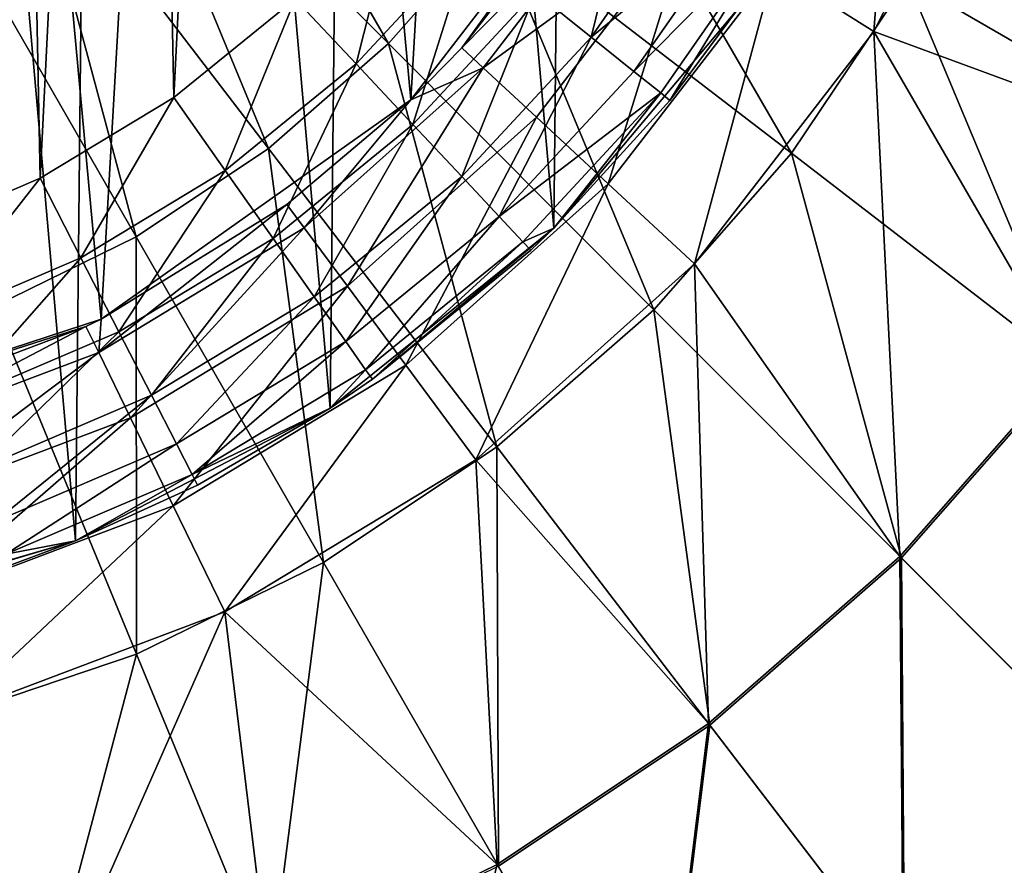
# Model space of a CAD drawing. Header units: millimetres. Extents: x 64 to 3333, y 103 to 3347.
# Tile 146 of 256: x 1862 to 1876, y 126 to 138. Entities that reach past the tile are written whole.
import ezdxf

# ---------------------------------------------------------------- set-up
doc = ezdxf.new("R2010")
doc.units = ezdxf.units.MM
doc.header["$LTSCALE"] = 25.4
doc.layers.get('0').update_dxf_attribs({"true_color": 0xff5454})

# ---------------------------------------------------------------- blocks, each defined once
blk = doc.blocks.new('SPIDER-6785-9743.STL')
at = {"color": 0}
mesh = blk.add_polyface(dxfattribs=at)
corners = [(1834.21, 154.758, 114.71), (1834.125, 146.467, 114.71), (1833.759, 150.617, 114.71), (1835.292, 142.469, 114.71), (1835.461, 158.732, 114.71), (1837.218, 138.775, 114.71), (1837.462, 162.385, 114.71), (1839.827, 135.527, 114.71), (1840.138, 165.578, 114.71), (1843.02, 132.852, 114.71), (1843.385, 168.187, 114.71), (1846.673, 130.85, 114.71), (1847.079, 170.113, 114.71), (1850.647, 129.6, 114.71), (1851.078, 171.281, 114.71), (1854.788, 129.148, 114.71), (1855.228, 171.646, 114.71), (1858.938, 129.514, 114.71), (1859.369, 171.195, 114.71), (1862.937, 130.682, 114.71), (1863.343, 169.945, 114.71), (1866.631, 132.607, 114.71), (1866.996, 167.943, 114.71), (1869.878, 135.217, 114.71), (1870.189, 165.267, 114.71), (1872.554, 138.409, 114.71), (1872.798, 162.02, 114.71), (1874.555, 142.063, 114.71), (1874.724, 158.326, 114.71), (1875.806, 146.036, 114.71), (1875.891, 154.327, 114.71), (1876.257, 150.178, 114.71)]
mesh.append_faces([[corners[k] for k in face] for face in [(0, 1, 2), (29, 30, 31)]], dxfattribs={"vtx0": -1, "color": 0})
mesh.append_faces([[corners[k] for k in face] for face in [(1, 0, 3), (3, 4, 5), (5, 6, 7), (7, 8, 9), (9, 10, 11), (11, 12, 13), (13, 14, 15), (15, 16, 17), (17, 18, 19), (19, 20, 21), (21, 22, 23), (23, 24, 25), (25, 26, 27), (27, 28, 29)]], dxfattribs={"vtx0": -1, "vtx1": -1, "color": 0})
mesh.append_faces([[corners[k] for k in face] for face in [(3, 0, 4), (5, 4, 6), (7, 6, 8), (9, 8, 10), (11, 10, 12), (13, 12, 14), (15, 14, 16), (17, 16, 18), (19, 18, 20), (21, 20, 22), (23, 22, 24), (25, 24, 26), (27, 26, 28), (29, 28, 30)]], dxfattribs={"vtx0": -1, "vtx2": -1, "color": 0})
at = {"color": 7, "true_color": 0xffffff}
mesh = blk.add_polyface(dxfattribs=at)
corners = [(1837.075, 145.977, 124.919), (1837.701, 156.847, 124.919), (1836.569, 151.459, 124.919), (1839.175, 140.888, 124.919), (1840.371, 161.662, 124.919), (1842.681, 136.643, 124.919), (1844.342, 165.476, 124.919), (1847.283, 133.621, 124.919), (1849.26, 167.95, 124.919), (1852.571, 132.089, 124.919), (1854.689, 168.864, 124.919), (1858.076, 132.184, 124.919), (1860.146, 168.138, 124.919), (1863.308, 133.898, 124.919), (1865.147, 165.835, 124.919), (1867.802, 137.077, 124.919), (1869.247, 162.161, 124.919), (1871.16, 141.44, 124.919), (1872.082, 157.441, 124.919), (1873.083, 146.599, 124.919), (1873.399, 152.095, 124.919)]
mesh.append_faces([[corners[k] for k in face] for face in [(0, 1, 2), (18, 19, 20)]], dxfattribs={"vtx0": -1, "color": 7})
mesh.append_faces([[corners[k] for k in face] for face in [(1, 3, 4), (4, 5, 6), (6, 7, 8), (8, 9, 10), (10, 11, 12), (12, 13, 14), (14, 15, 16), (16, 17, 18)]], dxfattribs={"vtx0": -1, "vtx1": -1, "color": 7})
mesh.append_faces([[corners[k] for k in face] for face in [(1, 0, 3), (4, 3, 5), (6, 5, 7), (8, 7, 9), (10, 9, 11), (12, 11, 13), (14, 13, 15), (16, 15, 17), (18, 17, 19)]], dxfattribs={"vtx0": -1, "vtx2": -1, "color": 7})
at = {"color": 0}
mesh = blk.add_polyface(dxfattribs=at)
corners = [(1838.824, 148.936, 179.71), (1839.048, 153.454, 179.71), (1838.778, 151.203, 179.71), (1839.185, 146.698, 179.71), (1839.629, 155.645, 179.71), (1839.853, 144.532, 179.71), (1840.509, 157.735, 179.71), (1840.817, 142.48, 179.71), (1841.671, 159.681, 179.71), (1842.057, 140.582, 179.71), (1843.093, 161.447, 179.71), (1843.549, 138.875, 179.71), (1844.747, 162.998, 179.71), (1845.264, 137.393, 179.71), (1846.6, 164.303, 179.71), (1847.169, 136.163, 179.71), (1848.618, 165.338, 179.71), (1849.226, 135.211, 179.71), (1850.759, 166.082, 179.71), (1851.396, 134.554, 179.71), (1852.983, 166.521, 179.71), (1853.636, 134.205, 179.71), (1855.247, 166.645, 179.71), (1855.903, 134.172, 179.71), (1857.506, 166.454, 179.71), (1858.152, 134.454, 179.71), (1859.716, 165.95, 179.71), (1860.341, 135.047, 179.71), (1861.835, 165.144, 179.71), (1862.425, 135.939, 179.71), (1863.821, 164.05, 179.71), (1864.365, 137.112, 179.71), (1865.635, 162.691, 179.71), (1866.123, 138.543, 179.71), (1867.243, 161.092, 179.71), (1867.665, 140.206, 179.71), (1868.612, 159.285, 179.71), (1868.96, 142.066, 179.71), (1869.717, 157.305, 179.71), (1869.984, 144.089, 179.71), (1870.535, 155.191, 179.71), (1870.716, 146.235, 179.71), (1871.051, 152.983, 179.71), (1871.142, 148.461, 179.71), (1871.255, 150.726, 179.71)]
mesh.append_faces([[corners[k] for k in face] for face in [(0, 1, 2), (42, 43, 44)]], dxfattribs={"vtx0": -1, "color": 0})
mesh.append_faces([[corners[k] for k in face] for face in [(1, 3, 4), (4, 5, 6), (6, 7, 8), (8, 9, 10), (10, 11, 12), (12, 13, 14), (14, 15, 16), (16, 17, 18), (18, 19, 20), (20, 21, 22), (22, 23, 24), (24, 25, 26), (26, 27, 28), (28, 29, 30), (30, 31, 32), (32, 33, 34), (34, 35, 36), (36, 37, 38), (38, 39, 40), (40, 41, 42)]], dxfattribs={"vtx0": -1, "vtx1": -1, "color": 0})
mesh.append_faces([[corners[k] for k in face] for face in [(1, 0, 3), (4, 3, 5), (6, 5, 7), (8, 7, 9), (10, 9, 11), (12, 11, 13), (14, 13, 15), (16, 15, 17), (18, 17, 19), (20, 19, 21), (22, 21, 23), (24, 23, 25), (26, 25, 27), (28, 27, 29), (30, 29, 31), (32, 31, 33), (34, 33, 35), (36, 35, 37), (38, 37, 39), (40, 39, 41), (42, 41, 43)]], dxfattribs={"vtx0": -1, "vtx2": -1, "color": 0})
at = {"color": 7, "true_color": 0xffffff}
mesh = blk.add_polyface(dxfattribs=at)
corners = [(1864.462, 143.121, 15.426), (1867.477, 137.893, 17.288), (1863.432, 141.95, 15.426), (1869.002, 139.627, 17.288)]
mesh.append_faces([[corners[k] for k in face] for face in [(0, 1, 2), (1, 0, 3)]], dxfattribs={"vtx0": -1, "color": 7})
mesh = blk.add_polyface(dxfattribs=at)
corners = [(1874.515, 138.071, 103.919), (1874.859, 142.498, 105.177), (1873.07, 138.984, 105.177), (1876.447, 141.866, 103.919)]
mesh.append_faces([[corners[k] for k in face] for face in [(0, 1, 2), (1, 0, 3)]], dxfattribs={"vtx0": -1, "color": 7})
mesh = blk.add_polyface(dxfattribs=at)
corners = [(1863.432, 141.95, 15.426), (1865.738, 136.372, 17.288), (1862.257, 140.922, 15.426), (1867.477, 137.893, 17.288)]
mesh.append_faces([[corners[k] for k in face] for face in [(0, 1, 2), (1, 0, 3)]], dxfattribs={"vtx0": -1, "color": 7})
mesh = blk.add_polyface(dxfattribs=at)
corners = [(1879.378, 136.281, 100.694), (1876.447, 141.866, 103.919), (1874.515, 138.071, 103.919)]
mesh.append_faces([[corners[k] for k in face] for face in [(0, 1, 2)]], dxfattribs={"color": 7})
mesh = blk.add_polyface(dxfattribs=at)
corners = [(1870.288, 141.546, 17.288), (1873.322, 136.303, 19.854), (1869.002, 139.627, 17.288), (1875.005, 138.814, 19.854)]
mesh.append_faces([[corners[k] for k in face] for face in [(0, 1, 2), (1, 0, 3)]], dxfattribs={"vtx0": -1, "color": 7})
mesh = blk.add_polyface(dxfattribs=at)
corners = [(1868.543, 137.83, 110.691), (1871.16, 141.44, 124.919), (1867.802, 137.077, 124.919), (1870.622, 140.531, 110.691)]
mesh.append_faces([[corners[k] for k in face] for face in [(0, 1, 2), (1, 0, 3)]], dxfattribs={"vtx0": -1, "color": 7})
mesh = blk.add_polyface(dxfattribs=at)
corners = [(1876.346, 141.523, 19.854), (1879.406, 136.265, 23.083), (1875.005, 138.814, 19.854), (1881.042, 139.57, 23.083)]
mesh.append_faces([[corners[k] for k in face] for face in [(0, 1, 2), (1, 0, 3)]], dxfattribs={"vtx0": -1, "color": 7})
mesh = blk.add_polyface(dxfattribs=at)
corners = [(1862.257, 140.922, 15.426), (1863.816, 135.092, 17.288), (1860.958, 140.057, 15.426), (1865.738, 136.372, 17.288)]
mesh.append_faces([[corners[k] for k in face] for face in [(0, 1, 2), (1, 0, 3)]], dxfattribs={"vtx0": -1, "color": 7})
at = {"color": 0}
mesh = blk.add_polyface(dxfattribs=at)
corners = [(1870.418, 137.988, 178.246), (1871.106, 140.785, 179.04), (1869.612, 138.638, 179.04), (1871.995, 140.254, 178.246)]
mesh.append_faces([[corners[k] for k in face] for face in [(0, 1, 2), (1, 0, 3)]], dxfattribs={"vtx0": -1, "color": 0})
at = {"color": 7, "true_color": 0xffffff}
mesh = blk.add_polyface(dxfattribs=at)
corners = [(1870.978, 140.306, 108.956), (1868.543, 137.83, 110.691), (1868.852, 137.544, 108.956), (1870.622, 140.531, 110.691)]
mesh.append_faces([[corners[k] for k in face] for face in [(0, 1, 2), (1, 0, 3)]], dxfattribs={"vtx0": -1, "color": 7})
mesh = blk.add_polyface(dxfattribs=at)
corners = [(1871.868, 139.744, 106.87), (1868.852, 137.544, 108.956), (1869.623, 136.828, 106.87), (1870.978, 140.306, 108.956)]
mesh.append_faces([[corners[k] for k in face] for face in [(0, 1, 2), (1, 0, 3)]], dxfattribs={"vtx0": -1, "color": 7})
at = {"color": 0}
mesh = blk.add_polyface(dxfattribs=at)
corners = [(1872.678, 139.846, 177.21), (1870.418, 137.988, 178.246), (1871.037, 137.49, 177.21), (1871.995, 140.254, 178.246)]
mesh.append_faces([[corners[k] for k in face] for face in [(0, 1, 2), (1, 0, 3)]], dxfattribs={"vtx0": -1, "color": 0})
mesh = blk.add_polyface(dxfattribs=at)
corners = [(1867.008, 137.599, 179.54), (1867.665, 140.206, 179.71), (1866.123, 138.543, 179.71), (1868.673, 139.394, 179.54)]
mesh.append_faces([[corners[k] for k in face] for face in [(0, 1, 2), (1, 0, 3)]], dxfattribs={"vtx0": -1, "color": 0})
at = {"color": 7, "true_color": 0xffffff}
mesh = blk.add_polyface(dxfattribs=at)
corners = [(1860.958, 140.057, 15.426), (1861.742, 134.073, 17.288), (1859.558, 139.369, 15.426), (1863.816, 135.092, 17.288)]
mesh.append_faces([[corners[k] for k in face] for face in [(0, 1, 2), (1, 0, 3)]], dxfattribs={"vtx0": -1, "color": 7})
at = {"color": 0}
mesh = blk.add_polyface(dxfattribs=at)
corners = [(1873.107, 139.59, 176.004), (1871.037, 137.49, 177.21), (1871.426, 137.177, 176.004), (1872.678, 139.846, 177.21)]
mesh.append_faces([[corners[k] for k in face] for face in [(0, 1, 2), (1, 0, 3)]], dxfattribs={"vtx0": -1, "color": 0})
at = {"color": 7, "true_color": 0xffffff}
mesh = blk.add_polyface(dxfattribs=at)
corners = [(1870.665, 135.86, 105.177), (1871.868, 139.744, 106.87), (1869.623, 136.828, 106.87), (1873.07, 138.984, 105.177)]
mesh.append_faces([[corners[k] for k in face] for face in [(0, 1, 2), (1, 0, 3)]], dxfattribs={"vtx0": -1, "color": 7})
mesh = blk.add_polyface(dxfattribs=at)
corners = [(1869.002, 139.627, 17.288), (1871.326, 134.033, 19.854), (1867.477, 137.893, 17.288), (1873.322, 136.303, 19.854)]
mesh.append_faces([[corners[k] for k in face] for face in [(0, 1, 2), (1, 0, 3)]], dxfattribs={"vtx0": -1, "color": 7})
at = {"color": 0}
mesh = blk.add_polyface(dxfattribs=at)
corners = [(1873.107, 139.59, 176.004), (1871.426, 137.177, 176.004), (1871.559, 137.07, 174.71)]
mesh.append_faces([[corners[k] for k in face] for face in [(0, 1, 2)]], dxfattribs={"color": 0})
mesh = blk.add_polyface(dxfattribs=at)
corners = [(1873.107, 139.59, 176.004), (1871.559, 137.07, 174.71), (1872.554, 138.409, 174.71)]
mesh.append_faces([[corners[k] for k in face] for face in [(0, 1, 2)]], dxfattribs={"color": 0})
mesh = blk.add_polyface(dxfattribs=at)
corners = [(1867.833, 136.72, 179.04), (1868.673, 139.394, 179.54), (1867.008, 137.599, 179.54), (1869.612, 138.638, 179.04)]
mesh.append_faces([[corners[k] for k in face] for face in [(0, 1, 2), (1, 0, 3)]], dxfattribs={"vtx0": -1, "color": 0})
at = {"color": 7, "true_color": 0xffffff}
mesh = blk.add_polyface(dxfattribs=at)
corners = [(1871.918, 134.697, 103.919), (1873.07, 138.984, 105.177), (1870.665, 135.86, 105.177), (1874.515, 138.071, 103.919)]
mesh.append_faces([[corners[k] for k in face] for face in [(0, 1, 2), (1, 0, 3)]], dxfattribs={"vtx0": -1, "color": 7})
mesh = blk.add_polyface(dxfattribs=at)
corners = [(1875.005, 138.814, 19.854), (1877.352, 133.201, 23.083), (1873.322, 136.303, 19.854), (1879.406, 136.265, 23.083)]
mesh.append_faces([[corners[k] for k in face] for face in [(0, 1, 2), (1, 0, 3)]], dxfattribs={"vtx0": -1, "color": 7})
at = {"color": 0}
mesh = blk.add_polyface(dxfattribs=at)
corners = [(1865.11, 136.054, 179.54), (1866.123, 138.543, 179.71), (1864.365, 137.112, 179.71), (1867.008, 137.599, 179.54)]
mesh.append_faces([[corners[k] for k in face] for face in [(0, 1, 2), (1, 0, 3)]], dxfattribs={"vtx0": -1, "color": 0})
mesh = blk.add_polyface(dxfattribs=at)
corners = [(1868.542, 135.964, 178.246), (1869.612, 138.638, 179.04), (1867.833, 136.72, 179.04), (1870.418, 137.988, 178.246)]
mesh.append_faces([[corners[k] for k in face] for face in [(0, 1, 2), (1, 0, 3)]], dxfattribs={"vtx0": -1, "color": 0})
mesh = blk.add_polyface(dxfattribs=at)
corners = [(1872.554, 138.409, 114.71), (1871.559, 137.07, 174.71), (1869.878, 135.217, 114.71)]
mesh.append_faces([[corners[k] for k in face] for face in [(0, 1, 2)]], dxfattribs={"color": 0})
mesh = blk.add_polyface(dxfattribs=at)
corners = [(1872.554, 138.409, 174.71), (1871.559, 137.07, 174.71), (1872.554, 138.409, 114.71)]
mesh.append_faces([[corners[k] for k in face] for face in [(0, 1, 2)]], dxfattribs={"color": 0})
mesh = blk.add_polyface(dxfattribs=at)
corners = [(1869.085, 135.385, 177.21), (1870.418, 137.988, 178.246), (1868.542, 135.964, 178.246), (1871.037, 137.49, 177.21)]
mesh.append_faces([[corners[k] for k in face] for face in [(0, 1, 2), (1, 0, 3)]], dxfattribs={"vtx0": -1, "color": 0})
at = {"color": 7, "true_color": 0xffffff}
mesh = blk.add_polyface(dxfattribs=at)
corners = [(1874.894, 130.454, 100.694), (1874.515, 138.071, 103.919), (1871.918, 134.697, 103.919)]
mesh.append_faces([[corners[k] for k in face] for face in [(0, 1, 2)]], dxfattribs={"color": 7})
mesh = blk.add_polyface(dxfattribs=at)
corners = [(1877.327, 133.221, 100.694), (1874.515, 138.071, 103.919), (1874.894, 130.454, 100.694)]
mesh.append_faces([[corners[k] for k in face] for face in [(0, 1, 2)]], dxfattribs={"color": 7})
mesh = blk.add_polyface(dxfattribs=at)
corners = [(1879.378, 136.281, 100.694), (1874.515, 138.071, 103.919), (1877.327, 133.221, 100.694)]
mesh.append_faces([[corners[k] for k in face] for face in [(0, 1, 2)]], dxfattribs={"color": 7})
mesh = blk.add_polyface(dxfattribs=at)
corners = [(1867.477, 137.893, 17.288), (1869.05, 132.043, 19.854), (1865.738, 136.372, 17.288), (1871.326, 134.033, 19.854)]
mesh.append_faces([[corners[k] for k in face] for face in [(0, 1, 2), (1, 0, 3)]], dxfattribs={"vtx0": -1, "color": 7})
mesh = blk.add_polyface(dxfattribs=at)
corners = [(1868.543, 137.83, 110.691), (1867.802, 137.077, 110.691), (1868.852, 137.544, 108.956)]
mesh.append_faces([[corners[k] for k in face] for face in [(0, 1, 2)]], dxfattribs={"color": 7})
mesh = blk.add_polyface(dxfattribs=at)
corners = [(1868.543, 137.83, 110.691), (1867.802, 137.077, 124.919), (1867.802, 137.077, 110.691)]
mesh.append_faces([[corners[k] for k in face] for face in [(0, 1, 2)]], dxfattribs={"color": 7})
at = {"color": 0}
mesh = blk.add_polyface(dxfattribs=at)
corners = [(1865.805, 135.068, 179.04), (1867.008, 137.599, 179.54), (1865.11, 136.054, 179.54), (1867.833, 136.72, 179.04)]
mesh.append_faces([[corners[k] for k in face] for face in [(0, 1, 2), (1, 0, 3)]], dxfattribs={"vtx0": -1, "color": 0})
at = {"color": 7, "true_color": 0xffffff}
mesh = blk.add_polyface(dxfattribs=at)
corners = [(1868.852, 137.544, 108.956), (1866.881, 134.373, 106.87), (1869.623, 136.828, 106.87), (1866.254, 135.219, 108.956)]
mesh.append_faces([[corners[k] for k in face] for face in [(0, 1, 2), (1, 0, 3)]], dxfattribs={"vtx0": -1, "color": 7})
mesh = blk.add_polyface(dxfattribs=at)
corners = [(1867.802, 137.077, 110.691), (1866.254, 135.219, 108.956), (1868.852, 137.544, 108.956)]
mesh.append_faces([[corners[k] for k in face] for face in [(0, 1, 2)]], dxfattribs={"color": 7})
at = {"color": 0}
mesh = blk.add_polyface(dxfattribs=at)
corners = [(1871.426, 137.177, 176.004), (1869.085, 135.385, 177.21), (1869.427, 135.02, 176.004), (1871.037, 137.49, 177.21)]
mesh.append_faces([[corners[k] for k in face] for face in [(0, 1, 2), (1, 0, 3)]], dxfattribs={"vtx0": -1, "color": 0})
mesh = blk.add_polyface(dxfattribs=at)
corners = [(1863.016, 134.787, 179.54), (1864.365, 137.112, 179.71), (1862.425, 135.939, 179.71), (1865.11, 136.054, 179.54)]
mesh.append_faces([[corners[k] for k in face] for face in [(0, 1, 2), (1, 0, 3)]], dxfattribs={"vtx0": -1, "color": 0})
mesh = blk.add_polyface(dxfattribs=at)
corners = [(1871.426, 137.177, 176.004), (1869.427, 135.02, 176.004), (1869.878, 135.217, 174.71)]
mesh.append_faces([[corners[k] for k in face] for face in [(0, 1, 2)]], dxfattribs={"color": 0})
mesh = blk.add_polyface(dxfattribs=at)
corners = [(1871.426, 137.177, 176.004), (1869.878, 135.217, 174.71), (1871.559, 137.07, 174.71)]
mesh.append_faces([[corners[k] for k in face] for face in [(0, 1, 2)]], dxfattribs={"color": 0})
at = {"color": 7, "true_color": 0xffffff}
mesh = blk.add_polyface(dxfattribs=at)
corners = [(1863.308, 133.898, 124.919), (1866.003, 135.557, 110.691), (1867.802, 137.077, 124.919)]
mesh.append_faces([[corners[k] for k in face] for face in [(0, 1, 2)]], dxfattribs={"color": 7})
mesh = blk.add_polyface(dxfattribs=at)
corners = [(1866.003, 135.557, 110.691), (1866.254, 135.219, 108.956), (1867.802, 137.077, 110.691)]
mesh.append_faces([[corners[k] for k in face] for face in [(0, 1, 2)]], dxfattribs={"color": 7})
mesh = blk.add_polyface(dxfattribs=at)
corners = [(1867.802, 137.077, 124.919), (1866.003, 135.557, 110.691), (1867.802, 137.077, 110.691)]
mesh.append_faces([[corners[k] for k in face] for face in [(0, 1, 2)]], dxfattribs={"color": 7})
at = {"color": 0}
mesh = blk.add_polyface(dxfattribs=at)
corners = [(1871.559, 137.07, 174.71), (1869.878, 135.217, 174.71), (1869.878, 135.217, 114.71)]
mesh.append_faces([[corners[k] for k in face] for face in [(0, 1, 2)]], dxfattribs={"color": 0})
at = {"color": 7, "true_color": 0xffffff}
mesh = blk.add_polyface(dxfattribs=at)
corners = [(1867.727, 133.231, 105.177), (1869.623, 136.828, 106.87), (1866.881, 134.373, 106.87), (1870.665, 135.86, 105.177)]
mesh.append_faces([[corners[k] for k in face] for face in [(0, 1, 2), (1, 0, 3)]], dxfattribs={"vtx0": -1, "color": 7})
at = {"color": 0}
mesh = blk.add_polyface(dxfattribs=at)
corners = [(1866.401, 134.221, 178.246), (1867.833, 136.72, 179.04), (1865.805, 135.068, 179.04), (1868.542, 135.964, 178.246)]
mesh.append_faces([[corners[k] for k in face] for face in [(0, 1, 2), (1, 0, 3)]], dxfattribs={"vtx0": -1, "color": 0})
at = {"color": 7, "true_color": 0xffffff}
mesh = blk.add_polyface(dxfattribs=at)
corners = [(1865.738, 136.372, 17.288), (1866.534, 130.367, 19.854), (1863.816, 135.092, 17.288), (1869.05, 132.043, 19.854)]
mesh.append_faces([[corners[k] for k in face] for face in [(0, 1, 2), (1, 0, 3)]], dxfattribs={"vtx0": -1, "color": 7})
mesh = blk.add_polyface(dxfattribs=at)
corners = [(1873.322, 136.303, 19.854), (1874.917, 130.432, 23.083), (1871.326, 134.033, 19.854), (1877.352, 133.201, 23.083)]
mesh.append_faces([[corners[k] for k in face] for face in [(0, 1, 2), (1, 0, 3)]], dxfattribs={"vtx0": -1, "color": 7})
at = {"color": 0}
mesh = blk.add_polyface(dxfattribs=at)
corners = [(1863.566, 133.714, 179.04), (1865.11, 136.054, 179.54), (1863.016, 134.787, 179.54), (1865.805, 135.068, 179.04)]
mesh.append_faces([[corners[k] for k in face] for face in [(0, 1, 2), (1, 0, 3)]], dxfattribs={"vtx0": -1, "color": 0})
mesh = blk.add_polyface(dxfattribs=at)
corners = [(1868.542, 135.964, 178.246), (1866.859, 133.572, 177.21), (1869.085, 135.385, 177.21), (1866.401, 134.221, 178.246)]
mesh.append_faces([[corners[k] for k in face] for face in [(0, 1, 2), (1, 0, 3)]], dxfattribs={"vtx0": -1, "color": 0})
mesh = blk.add_polyface(dxfattribs=at)
corners = [(1860.765, 133.825, 179.54), (1862.425, 135.939, 179.71), (1860.341, 135.047, 179.71), (1863.016, 134.787, 179.54)]
mesh.append_faces([[corners[k] for k in face] for face in [(0, 1, 2), (1, 0, 3)]], dxfattribs={"vtx0": -1, "color": 0})
at = {"color": 7, "true_color": 0xffffff}
mesh = blk.add_polyface(dxfattribs=at)
corners = [(1868.745, 131.857, 103.919), (1870.665, 135.86, 105.177), (1867.727, 133.231, 105.177), (1871.918, 134.697, 103.919)]
mesh.append_faces([[corners[k] for k in face] for face in [(0, 1, 2), (1, 0, 3)]], dxfattribs={"vtx0": -1, "color": 7})
mesh = blk.add_polyface(dxfattribs=at)
corners = [(1866.003, 135.557, 110.691), (1863.274, 133.411, 108.956), (1866.254, 135.219, 108.956)]
mesh.append_faces([[corners[k] for k in face] for face in [(0, 1, 2)]], dxfattribs={"color": 7})
mesh = blk.add_polyface(dxfattribs=at)
corners = [(1863.308, 133.898, 110.691), (1863.274, 133.411, 108.956), (1866.003, 135.557, 110.691)]
mesh.append_faces([[corners[k] for k in face] for face in [(0, 1, 2)]], dxfattribs={"color": 7})
mesh = blk.add_polyface(dxfattribs=at)
corners = [(1863.308, 133.898, 124.919), (1863.308, 133.898, 110.691), (1866.003, 135.557, 110.691)]
mesh.append_faces([[corners[k] for k in face] for face in [(0, 1, 2)]], dxfattribs={"color": 7})
at = {"color": 0}
mesh = blk.add_polyface(dxfattribs=at)
corners = [(1869.085, 135.385, 177.21), (1867.146, 133.163, 176.004), (1869.427, 135.02, 176.004), (1866.859, 133.572, 177.21)]
mesh.append_faces([[corners[k] for k in face] for face in [(0, 1, 2), (1, 0, 3)]], dxfattribs={"vtx0": -1, "color": 0})
at = {"color": 7, "true_color": 0xffffff}
mesh = blk.add_polyface(dxfattribs=at)
corners = [(1866.254, 135.219, 108.956), (1863.734, 132.464, 106.87), (1866.881, 134.373, 106.87), (1863.274, 133.411, 108.956)]
mesh.append_faces([[corners[k] for k in face] for face in [(0, 1, 2), (1, 0, 3)]], dxfattribs={"vtx0": -1, "color": 7})
at = {"color": 0}
mesh = blk.add_polyface(dxfattribs=at)
corners = [(1867.244, 133.024, 174.71), (1866.631, 132.607, 114.71), (1869.878, 135.217, 114.71)]
mesh.append_faces([[corners[k] for k in face] for face in [(0, 1, 2)]], dxfattribs={"color": 0})
mesh = blk.add_polyface(dxfattribs=at)
corners = [(1867.244, 133.024, 174.71), (1869.878, 135.217, 114.71), (1869.543, 134.896, 174.71)]
mesh.append_faces([[corners[k] for k in face] for face in [(0, 1, 2)]], dxfattribs={"color": 0})
mesh = blk.add_polyface(dxfattribs=at)
corners = [(1869.427, 135.02, 176.004), (1869.543, 134.896, 174.71), (1869.878, 135.217, 174.71)]
mesh.append_faces([[corners[k] for k in face] for face in [(0, 1, 2)]], dxfattribs={"color": 0})
mesh = blk.add_polyface(dxfattribs=at)
corners = [(1869.543, 134.896, 174.71), (1869.878, 135.217, 114.71), (1869.878, 135.217, 174.71)]
mesh.append_faces([[corners[k] for k in face] for face in [(0, 1, 2)]], dxfattribs={"color": 0})
at = {"color": 7, "true_color": 0xffffff}
mesh = blk.add_polyface(dxfattribs=at)
corners = [(1863.816, 135.092, 17.288), (1863.821, 129.034, 19.854), (1861.742, 134.073, 17.288), (1866.534, 130.367, 19.854)]
mesh.append_faces([[corners[k] for k in face] for face in [(0, 1, 2), (1, 0, 3)]], dxfattribs={"vtx0": -1, "color": 7})
at = {"color": 0}
mesh = blk.add_polyface(dxfattribs=at)
corners = [(1864.039, 132.793, 178.246), (1865.805, 135.068, 179.04), (1863.566, 133.714, 179.04), (1866.401, 134.221, 178.246)]
mesh.append_faces([[corners[k] for k in face] for face in [(0, 1, 2), (1, 0, 3)]], dxfattribs={"vtx0": -1, "color": 0})
mesh = blk.add_polyface(dxfattribs=at)
corners = [(1869.427, 135.02, 176.004), (1867.244, 133.024, 174.71), (1869.543, 134.896, 174.71), (1867.146, 133.163, 176.004)]
mesh.append_faces([[corners[k] for k in face] for face in [(0, 1, 2), (1, 0, 3)]], dxfattribs={"vtx0": -1, "color": 0})
mesh = blk.add_polyface(dxfattribs=at)
corners = [(1861.161, 132.686, 179.04), (1863.016, 134.787, 179.54), (1860.765, 133.825, 179.54), (1863.566, 133.714, 179.04)]
mesh.append_faces([[corners[k] for k in face] for face in [(0, 1, 2), (1, 0, 3)]], dxfattribs={"vtx0": -1, "color": 0})
at = {"color": 7, "true_color": 0xffffff}
mesh = blk.add_polyface(dxfattribs=at)
corners = [(1872.121, 128.029, 100.694), (1871.918, 134.697, 103.919), (1868.745, 131.857, 103.919)]
mesh.append_faces([[corners[k] for k in face] for face in [(0, 1, 2)]], dxfattribs={"color": 7})
mesh = blk.add_polyface(dxfattribs=at)
corners = [(1874.894, 130.454, 100.694), (1871.918, 134.697, 103.919), (1872.121, 128.029, 100.694)]
mesh.append_faces([[corners[k] for k in face] for face in [(0, 1, 2)]], dxfattribs={"color": 7})
mesh = blk.add_polyface(dxfattribs=at)
corners = [(1866.881, 134.373, 106.87), (1864.356, 131.186, 105.177), (1867.727, 133.231, 105.177), (1863.734, 132.464, 106.87)]
mesh.append_faces([[corners[k] for k in face] for face in [(0, 1, 2), (1, 0, 3)]], dxfattribs={"vtx0": -1, "color": 7})
at = {"color": 0}
mesh = blk.add_polyface(dxfattribs=at)
corners = [(1866.401, 134.221, 178.246), (1864.402, 132.086, 177.21), (1866.859, 133.572, 177.21), (1864.039, 132.793, 178.246)]
mesh.append_faces([[corners[k] for k in face] for face in [(0, 1, 2), (1, 0, 3)]], dxfattribs={"vtx0": -1, "color": 0})
at = {"color": 7, "true_color": 0xffffff}
mesh = blk.add_polyface(dxfattribs=at)
corners = [(1861.742, 134.073, 17.288), (1860.957, 128.067, 19.854), (1859.554, 133.333, 17.288), (1863.821, 129.034, 19.854)]
mesh.append_faces([[corners[k] for k in face] for face in [(0, 1, 2), (1, 0, 3)]], dxfattribs={"vtx0": -1, "color": 7})
mesh = blk.add_polyface(dxfattribs=at)
corners = [(1871.326, 134.033, 19.854), (1872.14, 128.004, 23.083), (1869.05, 132.043, 19.854), (1874.917, 130.432, 23.083)]
mesh.append_faces([[corners[k] for k in face] for face in [(0, 1, 2), (1, 0, 3)]], dxfattribs={"vtx0": -1, "color": 7})
mesh = blk.add_polyface(dxfattribs=at)
corners = [(1858.076, 132.184, 124.919), (1863.089, 133.789, 110.691), (1863.308, 133.898, 124.919)]
mesh.append_faces([[corners[k] for k in face] for face in [(0, 1, 2)]], dxfattribs={"color": 7})
mesh = blk.add_polyface(dxfattribs=at)
corners = [(1863.089, 133.789, 110.691), (1863.274, 133.411, 108.956), (1863.308, 133.898, 110.691)]
mesh.append_faces([[corners[k] for k in face] for face in [(0, 1, 2)]], dxfattribs={"color": 7})
mesh = blk.add_polyface(dxfattribs=at)
corners = [(1863.308, 133.898, 124.919), (1863.089, 133.789, 110.691), (1863.308, 133.898, 110.691)]
mesh.append_faces([[corners[k] for k in face] for face in [(0, 1, 2)]], dxfattribs={"color": 7})
mesh = blk.add_polyface(dxfattribs=at)
corners = [(1858.076, 132.184, 124.919), (1859.9, 132.587, 110.691), (1863.089, 133.789, 110.691)]
mesh.append_faces([[corners[k] for k in face] for face in [(0, 1, 2)]], dxfattribs={"color": 7})
mesh = blk.add_polyface(dxfattribs=at)
corners = [(1863.089, 133.789, 110.691), (1860.012, 132.181, 108.956), (1863.274, 133.411, 108.956), (1859.9, 132.587, 110.691)]
mesh.append_faces([[corners[k] for k in face] for face in [(0, 1, 2), (1, 0, 3)]], dxfattribs={"vtx0": -1, "color": 7})
at = {"color": 0}
mesh = blk.add_polyface(dxfattribs=at)
corners = [(1861.501, 131.707, 178.246), (1863.566, 133.714, 179.04), (1861.161, 132.686, 179.04), (1864.039, 132.793, 178.246)]
mesh.append_faces([[corners[k] for k in face] for face in [(0, 1, 2), (1, 0, 3)]], dxfattribs={"vtx0": -1, "color": 0})
mesh = blk.add_polyface(dxfattribs=at)
corners = [(1866.859, 133.572, 177.21), (1864.63, 131.642, 176.004), (1867.146, 133.163, 176.004), (1864.402, 132.086, 177.21)]
mesh.append_faces([[corners[k] for k in face] for face in [(0, 1, 2), (1, 0, 3)]], dxfattribs={"vtx0": -1, "color": 0})
at = {"color": 7, "true_color": 0xffffff}
mesh = blk.add_polyface(dxfattribs=at)
corners = [(1863.274, 133.411, 108.956), (1860.29, 131.166, 106.87), (1863.734, 132.464, 106.87), (1860.012, 132.181, 108.956)]
mesh.append_faces([[corners[k] for k in face] for face in [(0, 1, 2), (1, 0, 3)]], dxfattribs={"vtx0": -1, "color": 7})
mesh = blk.add_polyface(dxfattribs=at)
corners = [(1865.104, 129.649, 103.919), (1867.727, 133.231, 105.177), (1864.356, 131.186, 105.177), (1868.745, 131.857, 103.919)]
mesh.append_faces([[corners[k] for k in face] for face in [(0, 1, 2), (1, 0, 3)]], dxfattribs={"vtx0": -1, "color": 7})
at = {"color": 0}
mesh = blk.add_polyface(dxfattribs=at)
corners = [(1864.63, 131.642, 176.004), (1866.631, 132.607, 174.71), (1867.146, 133.163, 176.004)]
mesh.append_faces([[corners[k] for k in face] for face in [(0, 1, 2)]], dxfattribs={"color": 0})
mesh = blk.add_polyface(dxfattribs=at)
corners = [(1867.146, 133.163, 176.004), (1866.631, 132.607, 174.71), (1867.244, 133.024, 174.71)]
mesh.append_faces([[corners[k] for k in face] for face in [(0, 1, 2)]], dxfattribs={"color": 0})
at = {"color": 7, "true_color": 0xffffff}
mesh = blk.add_polyface(dxfattribs=at)
corners = [(1878.173, 127.166, 96.858), (1877.327, 133.221, 100.694), (1874.894, 130.454, 100.694), (1881.007, 130.388, 96.858)]
mesh.append_faces([[corners[k] for k in face] for face in [(0, 1, 2), (1, 0, 3)]], dxfattribs={"vtx0": -1, "color": 7})
mesh = blk.add_polyface(dxfattribs=at)
corners = [(1877.352, 133.201, 23.083), (1878.194, 127.145, 26.924), (1874.917, 130.432, 23.083), (1881.03, 130.37, 26.924)]
mesh.append_faces([[corners[k] for k in face] for face in [(0, 1, 2), (1, 0, 3)]], dxfattribs={"vtx0": -1, "color": 7})
at = {"color": 0}
mesh = blk.add_polyface(dxfattribs=at)
corners = [(1866.631, 132.607, 174.71), (1866.631, 132.607, 114.71), (1867.244, 133.024, 174.71)]
mesh.append_faces([[corners[k] for k in face] for face in [(0, 1, 2)]], dxfattribs={"color": 0})
mesh = blk.add_polyface(dxfattribs=at)
corners = [(1864.039, 132.793, 178.246), (1861.762, 130.957, 177.21), (1864.402, 132.086, 177.21), (1861.501, 131.707, 178.246)]
mesh.append_faces([[corners[k] for k in face] for face in [(0, 1, 2), (1, 0, 3)]], dxfattribs={"vtx0": -1, "color": 0})
mesh = blk.add_polyface(dxfattribs=at)
corners = [(1864.707, 131.49, 174.71), (1862.937, 130.682, 114.71), (1866.631, 132.607, 114.71)]
mesh.append_faces([[corners[k] for k in face] for face in [(0, 1, 2)]], dxfattribs={"color": 0})
mesh = blk.add_polyface(dxfattribs=at)
corners = [(1864.63, 131.642, 176.004), (1864.707, 131.49, 174.71), (1866.631, 132.607, 174.71)]
mesh.append_faces([[corners[k] for k in face] for face in [(0, 1, 2)]], dxfattribs={"color": 0})
mesh = blk.add_polyface(dxfattribs=at)
corners = [(1864.707, 131.49, 174.71), (1866.631, 132.607, 114.71), (1866.631, 132.607, 174.71)]
mesh.append_faces([[corners[k] for k in face] for face in [(0, 1, 2)]], dxfattribs={"color": 0})
at = {"color": 7, "true_color": 0xffffff}
mesh = blk.add_polyface(dxfattribs=at)
corners = [(1863.734, 132.464, 106.87), (1860.667, 129.795, 105.177), (1864.356, 131.186, 105.177), (1860.29, 131.166, 106.87)]
mesh.append_faces([[corners[k] for k in face] for face in [(0, 1, 2), (1, 0, 3)]], dxfattribs={"vtx0": -1, "color": 7})
at = {"color": 0}
mesh = blk.add_polyface(dxfattribs=at)
corners = [(1864.402, 132.086, 177.21), (1861.926, 130.485, 176.004), (1864.63, 131.642, 176.004), (1861.762, 130.957, 177.21)]
mesh.append_faces([[corners[k] for k in face] for face in [(0, 1, 2), (1, 0, 3)]], dxfattribs={"vtx0": -1, "color": 0})
at = {"color": 7, "true_color": 0xffffff}
mesh = blk.add_polyface(dxfattribs=at)
corners = [(1869.05, 132.043, 19.854), (1869.071, 125.959, 23.083), (1866.534, 130.367, 19.854), (1872.14, 128.004, 23.083)]
mesh.append_faces([[corners[k] for k in face] for face in [(0, 1, 2), (1, 0, 3)]], dxfattribs={"vtx0": -1, "color": 7})
mesh = blk.add_polyface(dxfattribs=at)
corners = [(1869.055, 125.987, 100.694), (1868.745, 131.857, 103.919), (1865.104, 129.649, 103.919)]
mesh.append_faces([[corners[k] for k in face] for face in [(0, 1, 2)]], dxfattribs={"color": 7})
mesh = blk.add_polyface(dxfattribs=at)
corners = [(1872.121, 128.029, 100.694), (1868.745, 131.857, 103.919), (1869.055, 125.987, 100.694)]
mesh.append_faces([[corners[k] for k in face] for face in [(0, 1, 2)]], dxfattribs={"color": 7})
at = {"color": 0}
mesh = blk.add_polyface(dxfattribs=at)
corners = [(1861.926, 130.485, 176.004), (1862.937, 130.682, 174.71), (1864.63, 131.642, 176.004)]
mesh.append_faces([[corners[k] for k in face] for face in [(0, 1, 2)]], dxfattribs={"color": 0})
mesh = blk.add_polyface(dxfattribs=at)
corners = [(1864.63, 131.642, 176.004), (1862.937, 130.682, 174.71), (1864.707, 131.49, 174.71)]
mesh.append_faces([[corners[k] for k in face] for face in [(0, 1, 2)]], dxfattribs={"color": 0})
mesh = blk.add_polyface(dxfattribs=at)
corners = [(1862.937, 130.682, 174.71), (1862.937, 130.682, 114.71), (1864.707, 131.49, 174.71)]
mesh.append_faces([[corners[k] for k in face] for face in [(0, 1, 2)]], dxfattribs={"color": 0})
at = {"color": 7, "true_color": 0xffffff}
mesh = blk.add_polyface(dxfattribs=at)
corners = [(1861.12, 128.147, 103.919), (1864.356, 131.186, 105.177), (1860.667, 129.795, 105.177), (1865.104, 129.649, 103.919)]
mesh.append_faces([[corners[k] for k in face] for face in [(0, 1, 2), (1, 0, 3)]], dxfattribs={"vtx0": -1, "color": 7})
at = {"color": 0}
mesh = blk.add_polyface(dxfattribs=at)
corners = [(1859.12, 129.549, 174.71), (1858.938, 129.514, 114.71), (1862.937, 130.682, 114.71)]
mesh.append_faces([[corners[k] for k in face] for face in [(0, 1, 2)]], dxfattribs={"color": 0})
mesh = blk.add_polyface(dxfattribs=at)
corners = [(1859.12, 129.549, 174.71), (1862.937, 130.682, 114.71), (1861.982, 130.324, 174.71)]
mesh.append_faces([[corners[k] for k in face] for face in [(0, 1, 2)]], dxfattribs={"color": 0})
mesh = blk.add_polyface(dxfattribs=at)
corners = [(1861.926, 130.485, 176.004), (1861.982, 130.324, 174.71), (1862.937, 130.682, 174.71)]
mesh.append_faces([[corners[k] for k in face] for face in [(0, 1, 2)]], dxfattribs={"color": 0})
mesh = blk.add_polyface(dxfattribs=at)
corners = [(1861.982, 130.324, 174.71), (1862.937, 130.682, 114.71), (1862.937, 130.682, 174.71)]
mesh.append_faces([[corners[k] for k in face] for face in [(0, 1, 2)]], dxfattribs={"color": 0})
at = {"color": 7, "true_color": 0xffffff}
mesh = blk.add_polyface(dxfattribs=at)
corners = [(1874.943, 124.341, 96.858), (1874.894, 130.454, 100.694), (1872.121, 128.029, 100.694), (1878.173, 127.166, 96.858)]
mesh.append_faces([[corners[k] for k in face] for face in [(0, 1, 2), (1, 0, 3)]], dxfattribs={"vtx0": -1, "color": 7})
mesh = blk.add_polyface(dxfattribs=at)
corners = [(1874.917, 130.432, 23.083), (1874.96, 124.318, 26.924), (1872.14, 128.004, 23.083), (1878.194, 127.145, 26.924)]
mesh.append_faces([[corners[k] for k in face] for face in [(0, 1, 2), (1, 0, 3)]], dxfattribs={"vtx0": -1, "color": 7})
mesh = blk.add_polyface(dxfattribs=at)
corners = [(1866.534, 130.367, 19.854), (1865.761, 124.333, 23.083), (1863.821, 129.034, 19.854), (1869.071, 125.959, 23.083)]
mesh.append_faces([[corners[k] for k in face] for face in [(0, 1, 2), (1, 0, 3)]], dxfattribs={"vtx0": -1, "color": 7})
mesh = blk.add_polyface(dxfattribs=at)
corners = [(1865.104, 129.649, 103.919), (1861.12, 128.147, 103.919), (1862.258, 123.183, 100.694)]
mesh.append_faces([[corners[k] for k in face] for face in [(0, 1, 2)]], dxfattribs={"color": 7})
mesh = blk.add_polyface(dxfattribs=at)
corners = [(1865.748, 124.363, 100.694), (1865.104, 129.649, 103.919), (1862.258, 123.183, 100.694)]
mesh.append_faces([[corners[k] for k in face] for face in [(0, 1, 2)]], dxfattribs={"color": 7})
mesh = blk.add_polyface(dxfattribs=at)
corners = [(1869.055, 125.987, 100.694), (1865.104, 129.649, 103.919), (1865.748, 124.363, 100.694)]
mesh.append_faces([[corners[k] for k in face] for face in [(0, 1, 2)]], dxfattribs={"color": 7})
mesh = blk.add_polyface(dxfattribs=at)
corners = [(1863.821, 129.034, 19.854), (1862.267, 123.152, 23.083), (1860.957, 128.067, 19.854), (1865.761, 124.333, 23.083)]
mesh.append_faces([[corners[k] for k in face] for face in [(0, 1, 2), (1, 0, 3)]], dxfattribs={"vtx0": -1, "color": 7})
mesh = blk.add_polyface(dxfattribs=at)
corners = [(1862.258, 123.183, 100.694), (1861.12, 128.147, 103.919), (1858.644, 122.47, 100.694)]
mesh.append_faces([[corners[k] for k in face] for face in [(0, 1, 2)]], dxfattribs={"color": 7})
mesh = blk.add_polyface(dxfattribs=at)
corners = [(1860.957, 128.067, 19.854), (1858.648, 122.438, 23.083), (1857.992, 127.481, 19.854), (1862.267, 123.152, 23.083)]
mesh.append_faces([[corners[k] for k in face] for face in [(0, 1, 2), (1, 0, 3)]], dxfattribs={"vtx0": -1, "color": 7})
mesh = blk.add_polyface(dxfattribs=at)
corners = [(1871.371, 121.962, 96.858), (1872.121, 128.029, 100.694), (1869.055, 125.987, 100.694), (1874.943, 124.341, 96.858)]
mesh.append_faces([[corners[k] for k in face] for face in [(0, 1, 2), (1, 0, 3)]], dxfattribs={"vtx0": -1, "color": 7})
mesh = blk.add_polyface(dxfattribs=at)
corners = [(1872.14, 128.004, 23.083), (1871.386, 121.937, 26.924), (1869.071, 125.959, 23.083), (1874.96, 124.318, 26.924)]
mesh.append_faces([[corners[k] for k in face] for face in [(0, 1, 2), (1, 0, 3)]], dxfattribs={"vtx0": -1, "color": 7})
mesh = blk.add_polyface(dxfattribs=at)
corners = [(1877.45, 121.063, 92.469), (1878.173, 127.166, 96.858), (1874.943, 124.341, 96.858), (1881.087, 124.244, 92.469)]
mesh.append_faces([[corners[k] for k in face] for face in [(0, 1, 2), (1, 0, 3)]], dxfattribs={"vtx0": -1, "color": 7})
mesh = blk.add_polyface(dxfattribs=at)
corners = [(1878.194, 127.145, 26.924), (1877.465, 121.043, 31.316), (1874.96, 124.318, 26.924), (1881.105, 124.226, 31.316)]
mesh.append_faces([[corners[k] for k in face] for face in [(0, 1, 2), (1, 0, 3)]], dxfattribs={"vtx0": -1, "color": 7})
mesh = blk.add_polyface(dxfattribs=at)
corners = [(1867.52, 120.069, 96.858), (1869.055, 125.987, 100.694), (1865.748, 124.363, 100.694), (1871.371, 121.962, 96.858)]
mesh.append_faces([[corners[k] for k in face] for face in [(0, 1, 2), (1, 0, 3)]], dxfattribs={"vtx0": -1, "color": 7})

msp = doc.modelspace()

# ---------------------------------------------------------------- block references
at = {"color": 250, "true_color": 0x262626}
msp.add_blockref('SPIDER-6785-9743.STL', (0, 0), dxfattribs=at)

doc.saveas('drawing.dxf')
